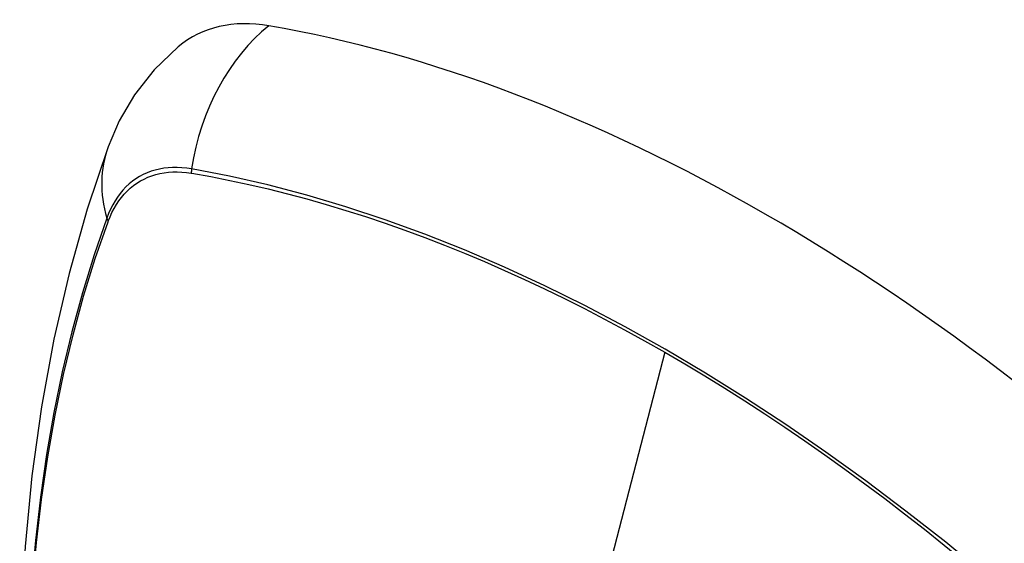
# Model space of a CAD drawing. Header units: inches. Extents: x 290.3 to 341.8, y 108 to 162.
# Tile 16 of 49: x 337.552 to 338.153, y 133.234 to 133.554. Entities that reach past the tile are written whole.
import ezdxf

# ---------------------------------------------------------------- set-up
doc = ezdxf.new("R2010")
doc.units = ezdxf.units.IN
doc.header["$MEASUREMENT"] = 0
doc.layers.add('Visible Edges(ANSI)', color=7, linetype='Continuous', lineweight=25)
doc.layers.add('Visible Tangent Edges(ANSI)', color=7, linetype='Continuous', lineweight=25)

msp = doc.modelspace()

# ---------------------------------------------------------------- linework, layer by layer
at = {"layer": 'Visible Edges(ANSI)', "flags": 128}
for points in [[(337.64845, 133.53733), (337.63376, 133.5232), (337.62178, 133.50785), (337.61248, 133.492), (337.60565, 133.47622)], [(337.60565, 133.47622), (337.59281, 133.43811), (337.58176, 133.39887), (337.57246, 133.35858), (337.56491, 133.31731), (337.55907, 133.27512), (337.55492, 133.23208), (337.55245, 133.18823), (337.55163, 133.14366), (337.55244, 133.09842), (337.55487, 133.05256), (337.55889, 133.00617), (337.56449, 132.95929), (337.57163, 132.912), (337.58031, 132.86436), (337.5905, 132.81645), (337.60218, 132.76833)]]:
    msp.add_lwpolyline(points, dxfattribs=at)
at = {"layer": 'Visible Edges(ANSI)'}
for centre, major_axis, start_param, end_param in [((337.7452, 133.3896), (-0.08841, 0.15353), 5.835982, 6.382176), ((338.00699, 132.37289), (-0.64835, 1.12588), 5.16346, 5.835982)]:
    msp.add_ellipse(centre, major_axis=major_axis, ratio=0.578093, start_param=start_param, end_param=end_param, dxfattribs=at)
at = {"layer": 'Visible Tangent Edges(ANSI)'}
for p, q in [((337.65644, 133.4601), (337.65678, 133.46005)), ((337.60559, 133.43034), (337.60571, 133.43066)), ((337.94554, 133.35071), (337.89764, 133.1649))]:
    msp.add_line(p, q, dxfattribs=at)
at = {"layer": 'Visible Tangent Edges(ANSI)', "flags": 128}
for points in [[(337.65659, 133.46267), (337.65363, 133.46313), (337.65072, 133.46343), (337.64785, 133.46358), (337.64503, 133.46358), (337.64227, 133.46342), (337.63956, 133.4631), (337.63692, 133.46263), (337.63434, 133.46201), (337.63184, 133.46124), (337.6294, 133.46031), (337.62705, 133.45924), (337.62477, 133.45801), (337.62258, 133.45665), (337.62048, 133.45513), (337.61846, 133.45348), (337.61654, 133.45168), (337.61472, 133.44974), (337.61299, 133.44767), (337.61136, 133.44547), (337.60984, 133.44315), (337.60842, 133.44069), (337.6071, 133.43812), (337.6059, 133.43543), (337.60481, 133.43262)], [(337.60571, 133.43066), (337.6068, 133.43338), (337.60799, 133.43599), (337.6093, 133.43848), (337.6107, 133.44085), (337.6122, 133.44311), (337.6138, 133.44524), (337.6155, 133.44725), (337.61729, 133.44913), (337.61917, 133.45088), (337.62115, 133.45249), (337.6232, 133.45396), (337.62535, 133.4553), (337.62757, 133.4565), (337.62987, 133.45755), (337.63225, 133.45846), (337.6347, 133.45923), (337.63721, 133.45986), (337.63979, 133.46033), (337.64243, 133.46066), (337.64513, 133.46084), (337.64789, 133.46088), (337.65069, 133.46077), (337.65355, 133.46051), (337.65644, 133.4601)], [(338.16523, 133.1943), (338.14127, 133.21478), (338.11713, 133.23457), (338.09285, 133.25368), (338.06846, 133.27206), (338.04398, 133.2897), (338.01945, 133.30658), (337.99489, 133.32268), (337.97035, 133.33799), (337.94583, 133.3525), (337.9213, 133.36622), (337.89676, 133.37916), (337.87224, 133.3913), (337.84776, 133.40264), (337.82334, 133.41315), (337.79902, 133.42282), (337.77482, 133.43163), (337.75078, 133.43958), (337.72692, 133.44667), (337.70326, 133.45287), (337.67982, 133.45821), (337.65659, 133.46267)], [(337.65678, 133.46005), (337.66834, 133.45797), (337.67995, 133.45568), (337.69163, 133.45317), (337.70335, 133.45044), (337.71513, 133.4475), (337.72696, 133.44433), (337.73885, 133.44094), (337.75078, 133.43734), (337.76277, 133.43351), (337.77479, 133.42947), (337.78685, 133.42521), (337.79895, 133.42074), (337.81108, 133.41604), (337.82324, 133.41114), (337.83542, 133.40602), (337.84762, 133.40069), (337.85984, 133.39516), (337.87207, 133.38941), (337.88432, 133.38346), (337.89656, 133.37731), (337.90881, 133.37096), (337.92106, 133.3644), (337.9333, 133.35766), (337.94554, 133.35071)], [(337.60481, 133.43262), (337.59704, 133.41013), (337.58992, 133.38698), (337.58345, 133.3632), (337.57764, 133.3388), (337.57251, 133.31382), (337.56805, 133.28829), (337.56428, 133.26223), (337.56119, 133.23567), (337.5588, 133.20866), (337.55709, 133.18123), (337.55608, 133.15341), (337.55575, 133.12521), (337.55611, 133.09662), (337.55716, 133.06765), (337.55889, 133.03833), (337.5613, 133.00868), (337.56439, 132.97874), (337.56816, 132.94855), (337.5726, 132.91811), (337.57772, 132.88743), (337.5835, 132.85655)], [(337.58424, 132.8561), (337.57844, 132.88692), (337.5733, 132.91754), (337.56884, 132.94793), (337.56506, 132.97807), (337.56196, 133.00795), (337.55953, 133.03754), (337.55779, 133.06681), (337.55674, 133.09571), (337.55638, 133.12423), (337.55671, 133.15236), (337.55773, 133.1801), (337.55944, 133.20744), (337.56185, 133.23436), (337.56495, 133.26081), (337.56874, 133.28676), (337.57321, 133.31219), (337.57836, 133.33705), (337.58419, 133.36132), (337.59067, 133.38497), (337.59781, 133.40798), (337.60559, 133.43034)], [(337.94554, 133.35071), (337.95776, 133.34357), (337.96999, 133.33623), (337.98222, 133.32869), (337.99445, 133.32095), (338.00668, 133.31301), (338.01891, 133.30487), (338.03113, 133.29653), (338.04334, 133.288), (338.05554, 133.27928), (338.06772, 133.27037), (338.07987, 133.26128), (338.092, 133.252), (338.1041, 133.24254), (338.11617, 133.2329), (338.1282, 133.22309), (338.14019, 133.21311), (338.15213, 133.20296), (338.16403, 133.19265)]]:
    msp.add_lwpolyline(points, dxfattribs=at)
at = {"layer": 'Visible Tangent Edges(ANSI)'}
for centre, major_axis, ratio, start_param, end_param in [((337.74269, 133.45078), (-0.01999, -0.11641), 0.735728, 3.82822, 4.736579), ((337.71656, 133.43562), (-0.11091, 0.0406), 0.734358, 0, 0.495362), ((337.66377, 133.46168), (-0.00174, -0.00969), 0.735633, 4.742205, 5.005912), ((337.61412, 133.43287), (0.00925, -0.00335), 0.731254, 3.634308, 3.898015)]:
    msp.add_ellipse(centre, major_axis=major_axis, ratio=ratio, start_param=start_param, end_param=end_param, dxfattribs=at)

doc.saveas('drawing.dxf')
